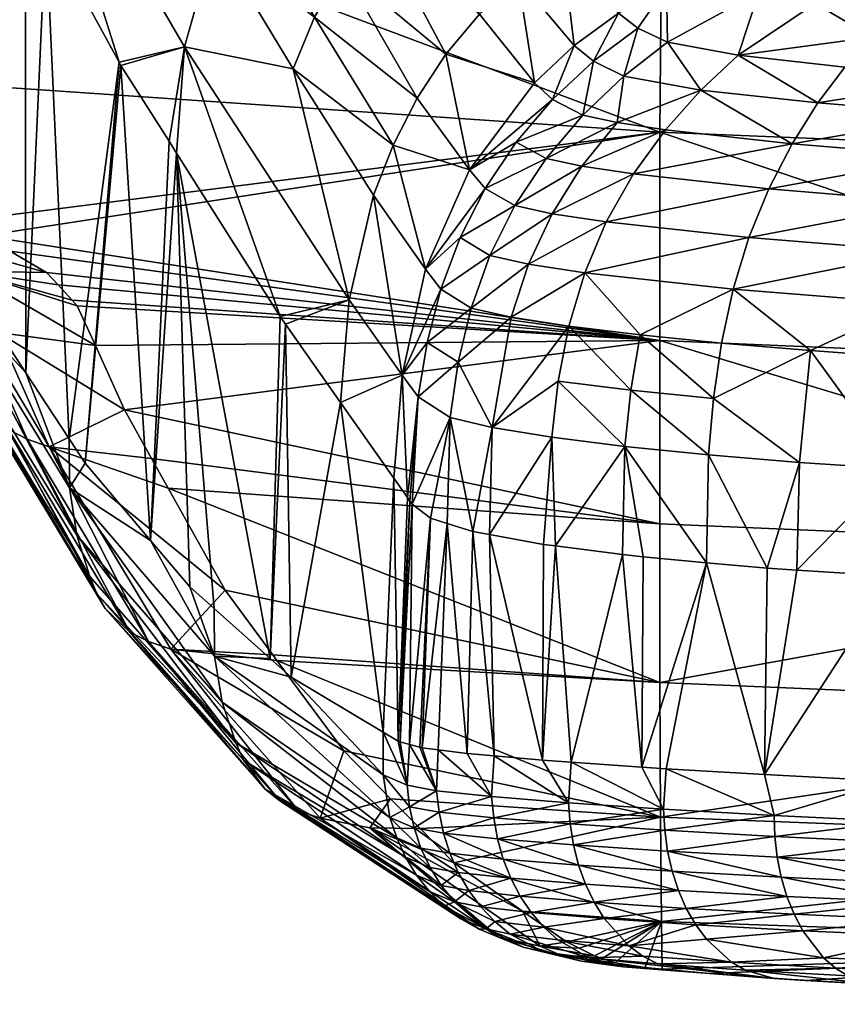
# Model space of a CAD drawing. Extents: x -0.11 to 0.11, y -0.145 to 0.023.
# Tile 11 of 256: x -0.015 to -0.009, y -0.145 to -0.138. Entities that reach past the tile are written whole.
import ezdxf

# ---------------------------------------------------------------- set-up
doc = ezdxf.new("R2010")
doc.units = 0
doc.layers.add('mesh', color=7, linetype='CONTINUOUS')

msp = doc.modelspace()

# ---------------------------------------------------------------- meshes
at = {"layer": 'mesh'}
mesh = msp.add_polyface(dxfattribs=at)
corners = [(-0.005778, -0.1358299, 0.019874), (-0.0051018, -0.1358135, 0.0200558), (-0.0051098, -0.1374862, 0.0078958), (-0.0061472, -0.1358389, 0.0197748), (-0.0076129, -0.1358894, 0.0192098), (-0.0080637, -0.1359049, 0.019036), (-0.0093727, -0.1359635, 0.0183673), (-0.0102156, -0.1373253, 0.0078738), (-0.0098953, -0.135987, 0.0181003), (-0.0051181, -0.1406791, -0.0191767), (-0.0102279, -0.138961, -0.0056684), (-0.0051169, -0.1391702, -0.0056474), (-0.0059471, -0.1356921, 0.0204358), (-0.0078395, -0.1357553, 0.0197416), (-0.0060326, -0.135542, 0.0207129), (-0.0023881, -0.1319362, -0.0274334), (-0.008313, -0.1375604, -0.0801258), (-0.0078754, -0.137764, -0.0821569), (-0.0085418, -0.1371552, -0.0762133), (0, -0.1319398, -0.0275415), (-0.0072318, -0.1378472, -0.0830729), (-0.007081, -0.1378577, -0.0832016), (-0.0075516, -0.1378248, -0.0828), (-0.0076896, -0.1378078, -0.0826103), (-0.00747, -0.1379436, -0.0837561), (-0.0056744, -0.1389528, -0.086103), (-0.0068871, -0.1389029, -0.0858803), (-0.0069223, -0.1392118, -0.0861426), (-0.0056849, -0.1386717, -0.085816), (-0.0068491, -0.1386281, -0.0855858), (-0.0068091, -0.1383943, -0.0852617), (-0.0078277, -0.1383416, -0.0847823), (-0.0077097, -0.1381631, -0.0844506), (-0.0066808, -0.1379739, -0.0841681), (-0.0046776, -0.1379844, -0.0845001), (-0.0060272, -0.1378807, -0.0835983), (-0.0067245, -0.1380687, -0.0845463), (-0.0046322, -0.1380944, -0.0849048), (-0.0067674, -0.138207, -0.0849132), (-0.004546, -0.1384594, -0.0856436), (-0.0045881, -0.1382523, -0.085289), (-0.0047606, -0.1378769, -0.0837141), (-0.0056649, -0.1392652, -0.0863548), (-0.0069543, -0.1395475, -0.0863709), (-0.0045067, -0.1387099, -0.0859636), (-0.0069822, -0.1399045, -0.0865649), (-0.0076134, -0.1395099, -0.0861764), (-0.008162, -0.1391353, -0.0856525), (-0.0080559, -0.1388331, -0.0853883), (-0.0079434, -0.1385665, -0.0850966), (-0.0080896, -0.1378966, -0.0831929), (-0.0065703, -0.137876, -0.0834654)]
mesh.append_faces([[corners[k] for k in face] for face in [(0, 1, 2, 2), (2, 3, 0, 0), (2, 4, 3, 3), (5, 4, 2, 2), (2, 6, 5, 5), (7, 8, 2, 2), (9, 10, 11, 11), (11, 7, 2, 2), (10, 7, 11, 11), (0, 12, 1, 1), (12, 4, 13, 13), (12, 3, 4, 4), (0, 3, 12, 12), (14, 12, 13, 13), (15, 16, 17, 17), (15, 18, 16, 16), (19, 20, 21, 21), (15, 22, 20, 20), (17, 23, 22, 22), (21, 20, 24, 24), (25, 26, 27, 27), (28, 26, 25, 25), (28, 29, 26, 26), (30, 29, 28, 28), (30, 31, 29, 29), (32, 31, 30, 30), (33, 34, 35, 35), (36, 34, 33, 33), (36, 37, 34, 34), (38, 37, 36, 36), (39, 40, 38, 38), (34, 41, 35, 35), (42, 27, 43, 43), (42, 25, 27, 27), (44, 25, 42, 42), (44, 28, 25, 25), (39, 30, 28, 28), (38, 30, 39, 39), (38, 32, 30, 30), (36, 32, 38, 38), (36, 24, 32, 32), (33, 24, 36, 36), (33, 21, 24, 24), (43, 45, 42, 42), (43, 46, 45, 45), (27, 46, 43, 43), (27, 47, 46, 46), (26, 47, 27, 27), (26, 48, 47, 47), (29, 48, 26, 26), (29, 49, 48, 48), (31, 49, 29, 29), (24, 50, 32, 32), (24, 22, 50, 50), (20, 22, 24, 24), (33, 35, 51, 51), (51, 21, 33, 33)]])
mesh = msp.add_polyface(dxfattribs=at)
corners = [(-0.015265, -0.1349061, 0.0159063), (-0.0155375, -0.1346013, 0.0156553), (-0.0152805, -0.134581, 0.0159114), (-0.0157901, -0.1346212, 0.0154037), (-0.0143635, -0.1345087, 0.0168249), (-0.0137069, -0.1347903, 0.0173519), (-0.015081, -0.1355404, 0.015755), (-0.0148985, -0.1357973, 0.0155969), (-0.0162808, -0.1359173, 0.0140455), (-0.0135371, -0.1354255, 0.0171864), (-0.0135988, -0.1352785, 0.0172502), (-0.0151489, -0.1353938, 0.0158128), (-0.0136464, -0.1351221, 0.0172977), (-0.0152008, -0.1352376, 0.015856), (-0.0146817, -0.1359988, 0.0154087), (-0.0158063, -0.1362594, 0.0137171), (-0.0160459, -0.1361185, 0.0138812), (-0.014462, -0.1361403, 0.0152205), (-0.0159803, -0.1338909, -0.0177691), (-0.0156761, -0.1336884, -0.0191779), (-0.0155531, -0.1326876, -0.0183291), (-0.0158157, -0.1342446, -0.0189708), (-0.0156272, -0.1340985, -0.0203519), (-0.0152837, -0.1333034, -0.0207708), (-0.0154705, -0.1331991, -0.0194324), (-0.015476, -0.1336735, -0.0205489), (-0.0152075, -0.1327823, -0.0197276), (-0.0150574, -0.1329799, -0.0210123), (-0.0147084, -0.1339924, -0.0300729), (-0.0152313, -0.1335019, -0.021934), (-0.0149074, -0.1343468, -0.0300694), (-0.015243, -0.1355123, -0.0300564), (-0.015243, -0.136409, -0.0312876), (-0.0148061, -0.1372113, -0.0390451), (-0.015303, -0.1362817, -0.0300468), (-0.0154991, -0.1358656, -0.0259888), (-0.0147612, -0.1364431, -0.0390629), (-0.0150616, -0.1347222, -0.0300655), (-0.0155099, -0.1341305, -0.0216213), (-0.0141747, -0.1349574, -0.0391007), (-0.0143843, -0.1353006, -0.0390908), (-0.0145529, -0.1356657, -0.0390812), (-0.0153132, -0.1370575, 0.0078371), (-0.0159159, -0.1364452, 0.0126107), (-0.0153334, -0.1363787, 0.0133963), (-0.0146656, -0.1363131, 0.0142138), (-0.0154224, -0.1338375, -0.0217406), (-0.0156407, -0.1345682, -0.021443), (-0.0150708, -0.1332199, -0.0220966), (-0.0157299, -0.1345818, -0.0201833), (-0.0156781, -0.1349097, -0.021351), (-0.0157322, -0.1390175, -0.0236254), (-0.0157292, -0.1353776, -0.021225), (-0.0148339, -0.1329441, -0.0223091), (-0.0145481, -0.132641, -0.0225602), (-0.0141843, -0.1333685, -0.0300779)]
mesh.append_faces([[corners[k] for k in face] for face in [(0, 1, 2, 2), (0, 3, 1, 1), (4, 0, 2, 2), (4, 5, 0, 0), (6, 7, 8, 8), (9, 7, 6, 6), (10, 6, 11, 11), (12, 11, 13, 13), (0, 12, 13, 13), (14, 15, 16, 16), (14, 17, 15, 15), (7, 14, 16, 16), (18, 19, 20, 20), (21, 22, 19, 19), (23, 24, 25, 25), (23, 26, 24, 24), (27, 26, 23, 23), (19, 24, 20, 20), (19, 25, 24, 24), (22, 25, 19, 19), (28, 29, 30, 30), (31, 32, 33, 33), (31, 34, 32, 32), (35, 34, 31, 31), (36, 31, 33, 33), (37, 31, 36, 36), (37, 38, 31, 31), (30, 39, 28, 28), (37, 40, 30, 30), (37, 41, 40, 40), (36, 41, 37, 37), (42, 43, 44, 44), (42, 44, 45, 45), (44, 17, 45, 45), (44, 15, 17, 17), (43, 15, 44, 44), (23, 46, 27, 27), (25, 46, 23, 23), (25, 38, 46, 46), (47, 38, 25, 25), (27, 29, 48, 48), (46, 29, 27, 27), (49, 47, 22, 22), (50, 47, 49, 49), (22, 47, 25, 25), (51, 35, 52, 52), (46, 37, 30, 30), (28, 53, 48, 48), (30, 29, 46, 46), (28, 48, 29, 29), (31, 38, 47, 47), (47, 35, 31, 31), (50, 35, 47, 47), (50, 52, 35, 35), (46, 38, 37, 37), (28, 54, 53, 53), (28, 55, 54, 54)]])
mesh = msp.add_polyface(dxfattribs=at)
corners = [(-0.0102299, -0.140462, -0.0191972), (-0.0151035, -0.1397086, -0.015405), (-0.0102279, -0.138961, -0.0056684), (-0.0153132, -0.1370575, 0.0078371), (-0.0102156, -0.1373253, 0.0078738), (-0.0119932, -0.1371549, -0.0664717), (-0.0115298, -0.1381095, -0.075252), (-0.0112506, -0.1378537, -0.0753679), (-0.0111333, -0.1386042, -0.0799865), (-0.010846, -0.1383345, -0.0800151), (-0.011002, -0.1387247, -0.0812438), (-0.0107073, -0.1384489, -0.0812163), (-0.0107838, -0.1388377, -0.0825435), (-0.0104888, -0.1385567, -0.0824414), (-0.010537, -0.1388911, -0.0831873), (-0.0099332, -0.1386564, -0.08361), (-0.0101889, -0.1389435, -0.0837913), (-0.0105737, -0.1374549, -0.0756145), (-0.0098153, -0.1377612, -0.0800831), (-0.0101838, -0.1373182, -0.0757417), (-0.0101821, -0.137909, -0.0800638), (-0.0109317, -0.1376343, -0.075489), (-0.0105276, -0.1381012, -0.0800411), (-0.0103868, -0.1382096, -0.0811813), (-0.0101743, -0.1383123, -0.082327), (-0.0111059, -0.1354174, -0.0573703), (-0.0118242, -0.1357617, -0.0574342), (-0.0114878, -0.1393656, -0.0812783), (-0.0112641, -0.1390319, -0.0812642), (-0.0116022, -0.1392328, -0.0799225), (-0.011049, -0.13915, -0.0826319), (-0.0112752, -0.1394892, -0.082706), (-0.0107906, -0.1392062, -0.0833134), (-0.0119781, -0.1387142, -0.0750362), (-0.0117714, -0.1383977, -0.0751416), (-0.0106163, -0.1396069, -0.0840851), (-0.0110062, -0.1395482, -0.0834193), (-0.011176, -0.1399128, -0.0835038), (-0.0104198, -0.1392617, -0.0839509), (-0.009443, -0.139369, -0.0850499), (-0.0122746, -0.1374522, -0.0664647), (-0.0116686, -0.1397209, -0.0812868), (-0.0119181, -0.1399483, -0.079852), (-0.0121525, -0.1390545, -0.0749353), (-0.011455, -0.1398506, -0.0827657), (-0.0121649, -0.1359898, -0.0574547)]
mesh.append_faces([[corners[k] for k in face] for face in [(0, 1, 2, 2), (2, 3, 4, 4), (5, 6, 7, 7), (8, 7, 6, 6), (8, 9, 7, 7), (10, 9, 8, 8), (10, 11, 9, 9), (12, 11, 10, 10), (12, 13, 11, 11), (14, 13, 12, 12), (14, 15, 13, 13), (16, 15, 14, 14), (17, 18, 19, 19), (17, 20, 18, 18), (21, 20, 17, 17), (21, 22, 20, 20), (20, 23, 24, 24), (22, 23, 20, 20), (25, 17, 19, 19), (26, 21, 17, 17), (27, 28, 29, 29), (27, 30, 28, 28), (31, 30, 27, 27), (31, 32, 30, 30), (33, 29, 34, 34), (35, 36, 37, 37), (35, 38, 36, 36), (39, 38, 35, 35), (14, 32, 16, 16), (14, 30, 32, 32), (12, 30, 14, 14), (12, 28, 30, 30), (10, 28, 12, 12), (10, 29, 28, 28), (8, 29, 10, 10), (8, 34, 29, 29), (6, 34, 8, 8), (6, 40, 34, 34), (5, 40, 6, 6), (27, 41, 31, 31), (27, 42, 41, 41), (29, 42, 27, 27), (29, 43, 42, 42), (33, 43, 29, 29), (44, 31, 41, 41), (36, 31, 44, 44), (36, 32, 31, 31), (38, 32, 36, 36), (38, 16, 32, 32), (7, 45, 5, 5), (9, 21, 7, 7), (9, 22, 21, 21), (11, 22, 9, 9), (11, 23, 22, 22), (13, 23, 11, 11), (13, 24, 23, 23), (15, 24, 13, 13)]])
mesh = msp.add_polyface(dxfattribs=at)
corners = [(-0.0102299, -0.140462, -0.0191972), (-0.0146523, -0.1399721, -0.0174871), (-0.0149142, -0.1398191, -0.0162784), (-0.0145685, -0.1400622, -0.0182711), (-0.0144666, -0.1401718, -0.0192246), (-0.0153296, -0.1396104, -0.0146909), (-0.0102279, -0.138961, -0.0056684), (-0.0151035, -0.1397086, -0.015405), (-0.0153271, -0.1386128, -0.0057034), (-0.0153132, -0.1370575, 0.0078371), (-0.0146656, -0.1363131, 0.0142138), (-0.0102156, -0.1373253, 0.0078738), (-0.0152234, -0.1399637, -0.0183815), (-0.0155559, -0.1397195, -0.0163809), (-0.0144297, -0.1402115, -0.0195703), (-0.0142989, -0.1404998, -0.0223271), (-0.0148007, -0.140695, -0.0413687), (-0.0151452, -0.1401711, -0.0353374), (-0.0153803, -0.1400652, -0.0307087), (-0.0153761, -0.1399062, -0.0184078), (-0.0150009, -0.1404059, -0.0224422), (-0.0151565, -0.1403491, -0.0224695), (-0.0155096, -0.1398338, -0.0184319), (-0.0139007, -0.1419049, -0.0562249), (-0.0137681, -0.1390256, -0.0565274), (-0.0141148, -0.1384789, -0.0512985), (-0.015243, -0.136409, -0.0312876), (-0.0153782, -0.1397169, -0.030708), (-0.0148061, -0.1372113, -0.0390451), (-0.0146563, -0.1374865, -0.0417053), (-0.0144873, -0.1411716, -0.0468564), (-0.0136574, -0.1383458, -0.0574), (-0.0129671, -0.1402887, -0.0686076), (-0.0124696, -0.1401701, -0.0746605), (-0.0137138, -0.1391112, -0.0573458), (-0.0129282, -0.1403441, -0.069134), (-0.0130427, -0.1368604, -0.0574687), (-0.0122746, -0.1374522, -0.0664647), (-0.0127815, -0.1365419, -0.0574714), (-0.0125179, -0.1377791, -0.0664527), (-0.0117714, -0.1383977, -0.0751416), (-0.0119781, -0.1387142, -0.0750362), (-0.0119932, -0.1371549, -0.0664717), (-0.0147612, -0.1364431, -0.0390629), (-0.0121525, -0.1390545, -0.0749353), (-0.0122928, -0.1394139, -0.0748391), (-0.0119181, -0.1399483, -0.079852), (-0.0128742, -0.1385034, -0.066416), (-0.0127181, -0.1381312, -0.0664363), (-0.013439, -0.1375686, -0.0574445), (-0.0132628, -0.1372038, -0.0574595), (-0.0145529, -0.1356657, -0.0390812), (-0.0120864, -0.1407128, -0.0797782), (-0.0141289, -0.138455, -0.0510696), (-0.0143722, -0.1413467, -0.0488721)]
mesh.append_faces([[corners[k] for k in face] for face in [(0, 1, 2, 2), (0, 3, 1, 1), (0, 4, 3, 3), (5, 6, 7, 7), (5, 8, 6, 6), (9, 10, 11, 11), (2, 7, 0, 0), (8, 9, 6, 6), (12, 3, 4, 4), (12, 1, 3, 3), (13, 1, 12, 12), (13, 2, 1, 1), (7, 2, 13, 13), (12, 14, 15, 15), (4, 14, 12, 12), (16, 17, 18, 18), (19, 20, 21, 21), (19, 12, 20, 20), (22, 19, 21, 21), (23, 24, 25, 25), (17, 26, 27, 27), (17, 28, 26, 26), (16, 28, 17, 17), (16, 29, 28, 28), (30, 29, 16, 16), (31, 25, 24, 24), (31, 32, 33, 33), (31, 34, 32, 32), (24, 34, 31, 31), (32, 35, 33, 33), (36, 37, 38, 38), (39, 37, 36, 36), (39, 40, 37, 37), (41, 40, 39, 39), (42, 38, 37, 37), (43, 28, 29, 29), (44, 45, 46, 46), (44, 47, 45, 45), (48, 47, 44, 44), (48, 49, 47, 47), (50, 49, 48, 48), (50, 51, 49, 49), (41, 48, 44, 44), (39, 48, 41, 41), (39, 50, 48, 48), (36, 50, 39, 39), (31, 49, 43, 43), (31, 47, 49, 49), (33, 47, 31, 31), (33, 45, 47, 47), (52, 45, 33, 33), (52, 46, 45, 45), (30, 53, 29, 29), (25, 53, 54, 54), (53, 43, 29, 29), (53, 31, 43, 43), (53, 25, 31, 31)]])
mesh = msp.add_polyface(dxfattribs=at)
corners = [(-0.0078754, -0.137764, -0.0821569), (-0.0080111, -0.1377604, -0.0820943), (-0.0079403, -0.1377768, -0.0822657), (-0.0081623, -0.1377252, -0.0817284), (-0.0081991, -0.1377034, -0.0815137), (-0.0082488, -0.137674, -0.0812237), (-0.008313, -0.1375604, -0.0801258), (-0.0076896, -0.1378078, -0.0826103), (-0.0096634, -0.1384059, -0.0834118), (-0.0088953, -0.138491, -0.0843475), (-0.0086963, -0.1382744, -0.0840727), (-0.0095161, -0.137951, -0.0820685), (-0.0098153, -0.1377612, -0.0800831), (-0.0101821, -0.137909, -0.0800638), (-0.0088387, -0.1377667, -0.0817857), (-0.0090414, -0.1375975, -0.0801104), (-0.0093431, -0.137173, -0.0759919), (-0.0080896, -0.1378966, -0.0831929), (-0.0085482, -0.1378373, -0.0825298), (-0.0075516, -0.1378248, -0.0828), (-0.0080559, -0.1388331, -0.0853883), (-0.0090904, -0.1387493, -0.0846057), (-0.0092754, -0.1390439, -0.0848417), (-0.0079434, -0.1385665, -0.0850966), (-0.0091091, -0.1380328, -0.0829822), (-0.008495, -0.1381036, -0.0837859), (-0.0101743, -0.1383123, -0.082327), (-0.0085418, -0.1371552, -0.0762133), (-0.0101838, -0.1373182, -0.0757417), (-0.0083413, -0.1398217, -0.0860816), (-0.0082584, -0.1394665, -0.0858846), (-0.0095862, -0.13972, -0.0852259), (-0.0076672, -0.1398664, -0.0863749), (-0.0076134, -0.1395099, -0.0861764), (-0.009443, -0.139369, -0.0850499), (-0.0106163, -0.1396069, -0.0840851), (-0.008162, -0.1391353, -0.0856525), (-0.0104198, -0.1392617, -0.0839509), (-0.0101889, -0.1389435, -0.0837913), (-0.0099332, -0.1386564, -0.08361), (-0.0078277, -0.1383416, -0.0847823), (-0.0077097, -0.1381631, -0.0844506)]
mesh.append_faces([[corners[k] for k in face] for face in [(0, 1, 2, 2), (0, 3, 1, 1), (4, 3, 0, 0), (0, 5, 4, 4), (0, 6, 5, 5), (2, 7, 0, 0), (8, 9, 10, 10), (11, 12, 13, 13), (6, 14, 5, 5), (6, 15, 14, 14), (16, 15, 6, 6), (17, 2, 18, 18), (17, 7, 2, 2), (19, 7, 17, 17), (14, 4, 5, 5), (14, 3, 4, 4), (18, 3, 14, 14), (18, 1, 3, 3), (2, 1, 18, 18), (20, 21, 22, 22), (23, 21, 20, 20), (24, 10, 25, 25), (24, 8, 10, 10), (11, 8, 24, 24), (11, 26, 8, 8), (13, 26, 11, 11), (6, 27, 16, 16), (18, 25, 17, 17), (18, 24, 25, 25), (14, 24, 18, 18), (14, 11, 24, 24), (15, 11, 14, 14), (15, 12, 11, 11), (16, 12, 15, 15), (16, 28, 12, 12), (29, 30, 31, 31), (32, 30, 29, 29), (32, 33, 30, 30), (31, 34, 35, 35), (30, 34, 31, 31), (30, 36, 34, 34), (33, 36, 30, 30), (34, 22, 37, 37), (36, 22, 34, 34), (36, 20, 22, 22), (22, 38, 37, 37), (22, 39, 38, 38), (21, 39, 22, 22), (39, 8, 26, 26), (21, 8, 39, 39), (21, 9, 8, 8), (23, 9, 21, 21), (23, 10, 9, 9), (40, 10, 23, 23), (40, 25, 10, 10), (41, 25, 40, 40), (41, 17, 25, 25)]])
mesh = msp.add_polyface(dxfattribs=at)
corners = [(-0.01023, -0.1417858, -0.0327407), (-0.0137739, -0.1415265, -0.0327646), (-0.0138935, -0.1413126, -0.0304835), (-0.0102292, -0.1429288, -0.0463088), (-0.0133624, -0.1422633, -0.0406193), (-0.0102299, -0.140462, -0.0191972), (-0.0142989, -0.1404998, -0.0223271), (-0.0144297, -0.1402115, -0.0195703), (-0.0140892, -0.1409622, -0.0267482), (-0.0144666, -0.1401718, -0.0192246), (-0.0150009, -0.1404059, -0.0224422), (-0.0146334, -0.1412299, -0.030585), (-0.0152234, -0.1399637, -0.0183815), (-0.0139007, -0.1419049, -0.0562249), (-0.0144858, -0.1415247, -0.0468896), (-0.0134396, -0.1427384, -0.0631835), (-0.0143722, -0.1413467, -0.0488721), (-0.0148007, -0.140695, -0.0413687), (-0.0153803, -0.1400652, -0.0307087), (-0.0144873, -0.1411716, -0.0468564), (-0.0152333, -0.1406933, -0.0306885), (-0.0142882, -0.1422884, -0.0469308), (-0.014339, -0.1421646, -0.0469288), (-0.0144324, -0.1418674, -0.0469156), (-0.0153288, -0.1403991, -0.0307034), (-0.0137563, -0.142689, -0.0468945), (-0.0139173, -0.142634, -0.0469074), (-0.0147918, -0.1411741, -0.0306085), (-0.0151565, -0.1403491, -0.0224695), (-0.0149259, -0.1411051, -0.0306299), (-0.0140511, -0.1425666, -0.0469179), (-0.0152912, -0.1402778, -0.0224949), (-0.0137138, -0.1391112, -0.0573458), (-0.0136177, -0.14224, -0.060638), (-0.0120493, -0.1415955, -0.0810351), (-0.012115, -0.1433507, -0.0811498), (-0.0120312, -0.14162, -0.0812724), (-0.0121474, -0.1414559, -0.0797074), (-0.0125317, -0.1409086, -0.0745029), (-0.012223, -0.1432863, -0.0797333), (-0.0129282, -0.1403441, -0.069134), (-0.0128865, -0.1428906, -0.0710309), (-0.0130379, -0.1427559, -0.0688798), (-0.0129671, -0.1402887, -0.0686076), (-0.0134419, -0.1423963, -0.0631359), (-0.0141148, -0.1384789, -0.0512985), (-0.0137681, -0.1390256, -0.0565274), (-0.0120864, -0.1407128, -0.0797782), (-0.0124696, -0.1401701, -0.0746605), (-0.0119711, -0.1408679, -0.0812856), (-0.0151131, -0.1409281, -0.0306644), (-0.0156234, -0.1398537, -0.022573), (-0.0154898, -0.1400937, -0.0225387), (-0.0142293, -0.1423954, -0.0469297), (-0.0121023, -0.1433564, -0.0813096), (-0.0120148, -0.1416422, -0.0814881), (-0.0141289, -0.138455, -0.0510696)]
mesh.append_faces([[corners[k] for k in face] for face in [(0, 1, 2, 2), (3, 4, 1, 1), (5, 6, 7, 7), (5, 8, 6, 6), (7, 9, 5, 5), (2, 8, 0, 0), (10, 8, 11, 11), (10, 6, 8, 8), (12, 6, 10, 10), (11, 1, 4, 4), (11, 2, 1, 1), (8, 2, 11, 11), (13, 14, 15, 15), (16, 14, 13, 13), (14, 17, 18, 18), (14, 19, 17, 17), (16, 19, 14, 14), (20, 21, 22, 22), (18, 23, 14, 14), (18, 24, 23, 23), (24, 22, 23, 23), (24, 20, 22, 22), (25, 11, 4, 4), (25, 26, 11, 11), (27, 11, 26, 26), (28, 11, 27, 27), (28, 10, 11, 11), (29, 27, 30, 30), (31, 27, 29, 29), (31, 28, 27, 27), (32, 13, 33, 33), (34, 35, 36, 36), (37, 35, 34, 34), (38, 39, 37, 37), (40, 41, 38, 38), (40, 42, 41, 41), (43, 42, 40, 40), (32, 42, 43, 43), (32, 44, 42, 42), (33, 44, 32, 32), (13, 45, 16, 16), (32, 46, 13, 13), (47, 37, 34, 34), (47, 38, 37, 37), (48, 38, 47, 47), (48, 40, 38, 38), (49, 47, 34, 34), (20, 50, 21, 21), (51, 50, 20, 20), (51, 52, 50, 50), (50, 29, 53, 53), (52, 29, 50, 50), (52, 31, 29, 29), (29, 30, 53, 53), (50, 53, 21, 21), (36, 54, 55, 55), (16, 56, 19, 19)]])
mesh = msp.add_polyface(dxfattribs=at)
corners = [(-0.0102292, -0.1429288, -0.0463088), (-0.0051177, -0.1431441, -0.0462916), (-0.010224, -0.1438987, -0.0599), (-0.01023, -0.1417858, -0.0327407), (-0.0051181, -0.1420033, -0.0327207), (-0.0102299, -0.140462, -0.0191972), (-0.0102279, -0.138961, -0.0056684), (-0.0051181, -0.1406791, -0.0191767), (-0.006444, -0.1440039, -0.0874435), (-0.006429, -0.1437213, -0.0874193), (-0.0075022, -0.1439711, -0.0872508), (-0.0074979, -0.1441207, -0.0872476), (-0.008484, -0.1442304, -0.0868389), (-0.0074845, -0.1442684, -0.0872287), (-0.0084982, -0.1440817, -0.0868575), (-0.0093823, -0.1441881, -0.0862615), (-0.0093987, -0.1440386, -0.086281), (-0.0085021, -0.143931, -0.086862), (-0.0094041, -0.1438869, -0.0862877), (-0.0064392, -0.1441527, -0.0874404), (-0.007461, -0.1444118, -0.0871919), (-0.0084585, -0.1443746, -0.0868046), (-0.0101734, -0.1441439, -0.0855469), (-0.0093539, -0.1443332, -0.0862279), (-0.0077462, -0.1406282, -0.0866673), (-0.0084598, -0.140585, -0.0863685), (-0.0085223, -0.141388, -0.0865382), (-0.0078046, -0.1421958, -0.0869302), (-0.0075728, -0.1422058, -0.0870212), (-0.0070584, -0.1422172, -0.0871161), (-0.0070245, -0.1406632, -0.0868543), (-0.0074695, -0.1422081, -0.0870403), (-0.0092224, -0.1413412, -0.0861239), (-0.0091431, -0.1405356, -0.0859665), (-0.0098423, -0.1408807, -0.0855579), (-0.0084084, -0.1401962, -0.0862419), (-0.0096994, -0.1400924, -0.0853671), (-0.0083413, -0.1398217, -0.0860816), (-0.0077114, -0.1402407, -0.0865376), (-0.0076672, -0.1398664, -0.0863749), (-0.0070056, -0.1402778, -0.0867252), (-0.0069822, -0.1399045, -0.0865649), (-0.0095862, -0.13972, -0.0852259), (-0.0076134, -0.1395099, -0.0861764), (-0.0092416, -0.1421185, -0.0861972), (-0.0075058, -0.1436855, -0.0872169), (-0.00857, -0.1436399, -0.0867943), (-0.0094738, -0.1435932, -0.0862135), (-0.0094547, -0.1421048, -0.0860638), (-0.0085461, -0.1421632, -0.0866328)]
mesh.append_faces([[corners[k] for k in face] for face in [(0, 1, 2, 2), (3, 4, 0, 0), (5, 6, 7, 7), (3, 5, 4, 4), (8, 9, 10, 10), (11, 12, 13, 13), (14, 12, 11, 11), (14, 15, 12, 12), (16, 15, 14, 14), (16, 17, 18, 18), (14, 17, 16, 16), (14, 10, 17, 17), (11, 10, 14, 14), (11, 8, 10, 10), (19, 8, 11, 11), (12, 20, 13, 13), (15, 21, 12, 12), (22, 23, 15, 15), (24, 25, 26, 26), (24, 27, 28, 28), (24, 29, 30, 30), (24, 31, 29, 29), (28, 31, 24, 24), (32, 33, 34, 34), (35, 36, 33, 33), (35, 37, 36, 36), (38, 37, 35, 35), (38, 39, 37, 37), (40, 39, 38, 38), (40, 41, 39, 39), (37, 42, 36, 36), (41, 43, 39, 39), (38, 30, 40, 40), (38, 24, 30, 30), (35, 24, 38, 38), (35, 25, 24, 24), (33, 25, 35, 35), (33, 26, 25, 25), (32, 26, 33, 33), (32, 44, 26, 26), (10, 9, 45, 45), (18, 46, 47, 47), (17, 46, 18, 18), (10, 46, 17, 17), (10, 45, 46, 46), (47, 44, 48, 48), (47, 49, 44, 44), (46, 49, 47, 47), (31, 45, 29, 29), (28, 45, 31, 31), (27, 45, 28, 28), (27, 46, 45, 45), (49, 46, 27, 27), (44, 49, 26, 26), (24, 49, 27, 27), (26, 49, 24, 24), (48, 44, 32, 32)]])
mesh = msp.add_polyface(dxfattribs=at)
corners = [(-0.0051105, -0.1448285, -0.073503), (-0.0050417, -0.1452321, -0.0862519), (-0.0057964, -0.1452123, -0.0861607), (-0.0038672, -0.1452493, -0.086328), (-0.0102168, -0.1446513, -0.0735101), (-0.0051147, -0.1440981, -0.0598882), (-0.010224, -0.1438987, -0.0599), (-0.0051177, -0.1431441, -0.0462916), (-0.0102292, -0.1429288, -0.0463088), (-0.0051181, -0.1420033, -0.0327207), (-0.0102299, -0.140462, -0.0191972), (-0.0051181, -0.1406791, -0.0191767), (-0.005925, -0.1452061, -0.0864131), (-0.0069065, -0.145178, -0.0862768), (-0.006444, -0.1440039, -0.0874435), (-0.0042981, -0.1437665, -0.0876173), (-0.006429, -0.1437213, -0.0874193), (-0.004304, -0.144052, -0.0876615), (-0.0063382, -0.1447072, -0.0872447), (-0.0062931, -0.1448244, -0.0871497), (-0.0042032, -0.1448695, -0.0873647), (-0.0073836, -0.1446771, -0.0870631), (-0.006376, -0.1445793, -0.087323), (-0.0042334, -0.1447525, -0.0874599), (-0.0042587, -0.144625, -0.0875384), (-0.0074272, -0.1445488, -0.0871366), (-0.0073313, -0.1447946, -0.0869741), (-0.0064392, -0.1441527, -0.0874404), (-0.0064266, -0.1442998, -0.0874206), (-0.0042925, -0.1443464, -0.0876375), (-0.0074845, -0.1442684, -0.0872287), (-0.0074979, -0.1441207, -0.0872476), (-0.0042785, -0.1444888, -0.0875978), (-0.0064056, -0.1444427, -0.0873818), (-0.007461, -0.1444118, -0.0871919), (-0.0061239, -0.1450921, -0.0868017), (-0.0060596, -0.1451477, -0.0866745), (-0.0040459, -0.1451918, -0.0868801), (-0.0071352, -0.1450628, -0.0866462), (-0.0070611, -0.1451187, -0.0865255), (-0.0041305, -0.1450634, -0.0871375), (-0.0041687, -0.1449738, -0.0872562), (-0.0061849, -0.1450187, -0.0869247), (-0.0040893, -0.1451365, -0.0870115), (-0.0072057, -0.1449892, -0.0867626), (-0.0039547, -0.1452491, -0.086608), (-0.0072715, -0.1448992, -0.0868728), (-0.0070584, -0.1422172, -0.0871161), (-0.0064392, -0.1422309, -0.0872303), (-0.0043371, -0.1422485, -0.0874171), (-0.0070245, -0.1406632, -0.0868543), (-0.0043522, -0.1407349, -0.0871593), (-0.0043854, -0.1399965, -0.086884), (-0.0069822, -0.1399045, -0.0865649), (-0.0070056, -0.1402778, -0.0867252), (-0.0056649, -0.1392652, -0.0863548), (-0.006756, -0.1451865, -0.0860327), (-0.0076772, -0.1451537, -0.0857404), (-0.0075058, -0.1436855, -0.0872169)]
mesh.append_faces([[corners[k] for k in face] for face in [(0, 1, 2, 2), (0, 3, 1, 1), (4, 5, 0, 0), (6, 7, 5, 5), (8, 9, 7, 7), (9, 10, 11, 11), (12, 2, 1, 1), (13, 2, 12, 12), (14, 15, 16, 16), (17, 15, 14, 14), (18, 19, 20, 20), (21, 19, 18, 18), (22, 23, 24, 24), (22, 18, 23, 23), (25, 18, 22, 22), (25, 21, 18, 18), (21, 26, 19, 19), (27, 28, 29, 29), (27, 30, 28, 28), (31, 30, 27, 27), (27, 17, 14, 14), (29, 17, 27, 27), (28, 32, 29, 29), (28, 33, 32, 32), (30, 33, 28, 28), (30, 34, 33, 33), (35, 36, 37, 37), (38, 36, 35, 35), (38, 39, 36, 36), (40, 41, 42, 42), (42, 35, 43, 43), (44, 35, 42, 42), (44, 38, 35, 35), (36, 12, 45, 45), (39, 12, 36, 36), (39, 13, 12, 12), (42, 19, 46, 46), (42, 20, 19, 19), (41, 20, 42, 42), (33, 24, 32, 32), (33, 22, 24, 24), (34, 22, 33, 33), (34, 25, 22, 22), (47, 16, 48, 48), (48, 15, 49, 49), (48, 16, 15, 15), (50, 48, 51, 51), (50, 47, 48, 48), (48, 49, 51, 51), (52, 53, 54, 54), (54, 51, 52, 52), (54, 50, 51, 51), (55, 53, 52, 52), (0, 56, 57, 57), (2, 56, 0, 0), (13, 56, 2, 2), (47, 58, 16, 16)]])
mesh = msp.add_polyface(dxfattribs=at)
corners = [(-0.01023, -0.1417858, -0.0327407), (-0.0140892, -0.1409622, -0.0267482), (-0.0102299, -0.140462, -0.0191972), (-0.0113014, -0.1402947, -0.0835686), (-0.0108842, -0.1403594, -0.0842733), (-0.0107706, -0.1399745, -0.0841919), (-0.0110077, -0.1411604, -0.0843753), (-0.0110688, -0.1419325, -0.084384), (-0.0109804, -0.1419437, -0.0844929), (-0.0114582, -0.1418613, -0.0836846), (-0.0114381, -0.1410903, -0.0836508), (-0.0104988, -0.1420047, -0.0850856), (-0.0104803, -0.1412265, -0.0850325), (-0.0098928, -0.1420651, -0.085675), (-0.009879, -0.1412871, -0.0856173), (-0.0116828, -0.1406198, -0.0828472), (-0.0117408, -0.1410179, -0.082873), (-0.0119711, -0.1408679, -0.0812856), (-0.0120148, -0.1416422, -0.0814881), (-0.0120312, -0.14162, -0.0812724), (-0.0109613, -0.1407562, -0.084333), (-0.0104386, -0.1408206, -0.0849816), (-0.0098423, -0.1408807, -0.0855579), (-0.0092224, -0.1413412, -0.0861239), (-0.0103705, -0.1404219, -0.0849105), (-0.0097838, -0.140481, -0.0854763), (-0.0096994, -0.1400924, -0.0853671), (-0.0091431, -0.1405356, -0.0859665), (-0.0095862, -0.13972, -0.0852259), (-0.0119062, -0.1404766, -0.0812896), (-0.0115896, -0.1402292, -0.0828122), (-0.011176, -0.1399128, -0.0835038), (-0.0106163, -0.1396069, -0.0840851), (-0.0120493, -0.1415955, -0.0810351), (-0.0120864, -0.1407128, -0.0797782), (-0.0118072, -0.1400928, -0.0812903), (-0.011455, -0.1398506, -0.0827657), (-0.0110062, -0.1395482, -0.0834193), (-0.0119181, -0.1399483, -0.079852), (-0.0116686, -0.1397209, -0.0812868), (-0.0118816, -0.1417447, -0.0825179), (-0.0115767, -0.1418397, -0.0834718), (-0.0117624, -0.1417826, -0.082899), (-0.0103481, -0.1420238, -0.085271), (-0.0094547, -0.1421048, -0.0860638)]
mesh.append_faces([[corners[k] for k in face] for face in [(0, 1, 2, 2), (3, 4, 5, 5), (6, 7, 8, 8), (6, 9, 7, 7), (10, 9, 6, 6), (8, 11, 12, 12), (13, 14, 12, 12), (15, 10, 3, 3), (15, 16, 10, 10), (17, 16, 15, 15), (17, 18, 16, 16), (19, 18, 17, 17), (10, 4, 3, 3), (10, 20, 4, 4), (6, 20, 10, 10), (14, 21, 12, 12), (14, 22, 21, 21), (23, 22, 14, 14), (24, 25, 26, 26), (22, 24, 21, 21), (22, 25, 24, 24), (27, 25, 22, 22), (27, 26, 25, 25), (12, 6, 8, 8), (12, 20, 6, 6), (21, 20, 12, 12), (21, 4, 20, 20), (24, 4, 21, 21), (24, 5, 4, 4), (26, 5, 24, 24), (26, 28, 5, 5), (15, 29, 17, 17), (15, 30, 29, 29), (3, 30, 15, 15), (3, 31, 30, 30), (5, 31, 3, 3), (5, 32, 31, 31), (28, 32, 5, 5), (17, 33, 19, 19), (29, 34, 17, 17), (29, 35, 34, 34), (30, 35, 29, 29), (30, 36, 35, 35), (31, 36, 30, 30), (31, 37, 36, 36), (35, 38, 34, 34), (35, 39, 38, 38), (36, 39, 35, 35), (16, 18, 40, 40), (16, 41, 10, 10), (16, 42, 41, 41), (40, 42, 16, 16), (10, 41, 9, 9), (12, 11, 43, 43), (13, 12, 43, 43), (44, 14, 13, 13), (44, 23, 14, 14)]])
mesh = msp.add_polyface(dxfattribs=at)
corners = [(-0.010224, -0.1438987, -0.0599), (-0.0125088, -0.1434226, -0.0548467), (-0.0129897, -0.1427696, -0.0468324), (-0.0137563, -0.142689, -0.0468945), (-0.0126794, -0.1439073, -0.0631702), (-0.0128359, -0.1438514, -0.0631905), (-0.0134396, -0.1427384, -0.0631835), (-0.0133858, -0.1430696, -0.0632191), (-0.012175, -0.1439029, -0.079741), (-0.0132861, -0.1433639, -0.0632343), (-0.014339, -0.1421646, -0.0469288), (-0.0142882, -0.1422884, -0.0469308), (-0.0133624, -0.1422633, -0.0406193), (-0.0130201, -0.1427282, -0.0463248), (-0.0121703, -0.1437666, -0.0599081), (-0.0123205, -0.1439764, -0.0631233), (-0.0119583, -0.143982, -0.0630774), (-0.0120503, -0.1436702, -0.081849), (-0.012115, -0.1433507, -0.0811498), (-0.012223, -0.1432863, -0.0797333), (-0.0134419, -0.1423963, -0.0631359), (-0.0136177, -0.14224, -0.060638), (-0.0130379, -0.1427559, -0.0688798), (-0.0139007, -0.1419049, -0.0562249), (-0.0144858, -0.1415247, -0.0468896), (-0.0144324, -0.1418674, -0.0469156), (-0.0120333, -0.1438245, -0.0818438), (-0.0120009, -0.1439761, -0.0818284), (-0.0122239, -0.1435954, -0.0797506), (-0.0128865, -0.1428906, -0.0710309), (-0.0119518, -0.1441227, -0.081802), (-0.0121264, -0.1440499, -0.0797214), (-0.0113921, -0.1447643, -0.0793436), (-0.0115329, -0.1447067, -0.0794172), (-0.0139173, -0.142634, -0.0469074), (-0.0129695, -0.1437815, -0.0632078), (-0.0116642, -0.1446323, -0.0794861), (-0.0117836, -0.1445419, -0.0795489), (-0.0140511, -0.1425666, -0.0469179), (-0.0147918, -0.1411741, -0.0306085), (-0.0132278, -0.1434902, -0.0632346), (-0.011983, -0.144319, -0.0796526), (-0.012062, -0.1441893, -0.0796917), (-0.0121474, -0.1414559, -0.0797074), (-0.0125317, -0.1409086, -0.0745029), (-0.0121023, -0.1433564, -0.0813096), (-0.0120343, -0.1433753, -0.0818368), (-0.0130762, -0.1436983, -0.0632211), (-0.0118901, -0.144437, -0.0796048), (-0.0142293, -0.1423954, -0.0469297), (-0.0120312, -0.14162, -0.0812724), (-0.0120148, -0.1416422, -0.0814881)]
mesh.append_faces([[corners[k] for k in face] for face in [(0, 1, 2, 2), (3, 4, 5, 5), (6, 7, 8, 8), (9, 10, 11, 11), (3, 12, 13, 13), (4, 14, 15, 15), (4, 1, 14, 14), (3, 1, 4, 4), (3, 2, 1, 1), (13, 2, 3, 3), (14, 16, 15, 15), (17, 18, 19, 19), (6, 20, 21, 21), (6, 22, 20, 20), (23, 6, 21, 21), (24, 7, 6, 6), (24, 25, 7, 7), (26, 8, 27, 27), (28, 8, 26, 26), (28, 6, 8, 8), (29, 6, 28, 28), (29, 22, 6, 6), (28, 19, 29, 29), (28, 17, 19, 19), (26, 17, 28, 28), (8, 30, 27, 27), (8, 31, 30, 30), (7, 31, 8, 8), (7, 9, 31, 31), (25, 9, 7, 7), (25, 10, 9, 9), (32, 4, 15, 15), (33, 5, 4, 4), (5, 34, 3, 3), (5, 35, 34, 34), (36, 35, 5, 5), (36, 37, 35, 35), (38, 34, 35, 35), (39, 34, 38, 38), (40, 41, 42, 42), (9, 42, 31, 31), (9, 40, 42, 42), (11, 40, 9, 9), (43, 19, 18, 18), (44, 29, 19, 19), (17, 45, 18, 18), (17, 46, 45, 45), (47, 37, 48, 48), (47, 35, 37, 37), (38, 35, 47, 47), (40, 47, 41, 41), (49, 47, 40, 40), (47, 48, 41, 41), (49, 38, 47, 47), (11, 49, 40, 40), (50, 18, 45, 45), (46, 51, 45, 45)]])
mesh = msp.add_polyface(dxfattribs=at)
corners = [(-0.010224, -0.1438987, -0.0599), (-0.0119583, -0.143982, -0.0630774), (-0.0121703, -0.1437666, -0.0599081), (-0.0129897, -0.1427696, -0.0468324), (-0.0130201, -0.1427282, -0.0463248), (-0.0102292, -0.1429288, -0.0463088), (-0.0125088, -0.1434226, -0.0548467), (-0.0137739, -0.1415265, -0.0327646), (-0.01023, -0.1417858, -0.0327407), (-0.0133624, -0.1422633, -0.0406193), (-0.0118386, -0.1437089, -0.0828803), (-0.0118281, -0.143415, -0.0828697), (-0.0119419, -0.1434002, -0.0825126), (-0.0094041, -0.1438869, -0.0862877), (-0.0101843, -0.1435502, -0.085558), (-0.0102017, -0.1438412, -0.0855761), (-0.010869, -0.1435034, -0.0847463), (-0.0108878, -0.1437956, -0.0847628), (-0.0114227, -0.1434581, -0.0838448), (-0.0114423, -0.1437511, -0.0838595), (-0.0120343, -0.1433753, -0.0818368), (-0.0120503, -0.1436702, -0.081849), (-0.0119588, -0.1433957, -0.0823887), (-0.0108759, -0.1439487, -0.0847528), (-0.010852, -0.1440994, -0.0847318), (-0.0101933, -0.1439937, -0.0855674), (-0.0114272, -0.1439046, -0.0838498), (-0.0113993, -0.1440556, -0.0838295), (-0.0117901, -0.144014, -0.0828543), (-0.0118213, -0.1438628, -0.0828725), (-0.0120009, -0.1439761, -0.0818284), (-0.0120333, -0.1438245, -0.0818438), (-0.0093987, -0.1440386, -0.086281), (-0.0117624, -0.1417826, -0.082899), (-0.0104988, -0.1420047, -0.0850856), (-0.0109804, -0.1419437, -0.0844929), (-0.0116194, -0.1434405, -0.0834768), (-0.0110762, -0.1434887, -0.0844822), (-0.010358, -0.1435397, -0.0853978), (-0.0094738, -0.1435932, -0.0862135), (-0.0118816, -0.1417447, -0.0825179), (-0.0120148, -0.1416422, -0.0814881), (-0.0115767, -0.1418397, -0.0834718), (-0.0114582, -0.1418613, -0.0836846), (-0.0110688, -0.1419325, -0.084384), (-0.0103481, -0.1420238, -0.085271), (-0.0098928, -0.1420651, -0.085675), (-0.0094547, -0.1421048, -0.0860638)]
mesh.append_faces([[corners[k] for k in face] for face in [(0, 1, 2, 2), (3, 4, 5, 5), (0, 3, 5, 5), (2, 6, 0, 0), (5, 7, 8, 8), (4, 9, 5, 5), (10, 11, 12, 12), (13, 14, 15, 15), (15, 16, 17, 17), (17, 18, 19, 19), (19, 11, 10, 10), (10, 20, 21, 21), (10, 22, 20, 20), (12, 22, 10, 10), (23, 24, 25, 25), (26, 27, 23, 23), (26, 28, 27, 27), (29, 28, 26, 26), (29, 30, 28, 28), (31, 30, 29, 29), (31, 10, 21, 21), (29, 10, 31, 31), (29, 19, 10, 10), (26, 19, 29, 29), (26, 17, 19, 19), (23, 17, 26, 26), (23, 15, 17, 17), (25, 15, 23, 23), (25, 13, 15, 15), (32, 13, 25, 25), (11, 33, 12, 12), (16, 34, 35, 35), (19, 18, 36, 36), (17, 16, 37, 37), (15, 14, 38, 38), (13, 39, 14, 14), (15, 38, 16, 16), (17, 37, 18, 18), (19, 36, 11, 11), (20, 40, 41, 41), (22, 40, 20, 20), (12, 40, 22, 22), (12, 33, 40, 40), (36, 33, 11, 11), (36, 42, 33, 33), (18, 42, 36, 36), (18, 43, 42, 42), (37, 43, 18, 18), (37, 44, 43, 43), (37, 35, 44, 44), (16, 35, 37, 37), (38, 34, 16, 16), (38, 45, 34, 34), (38, 46, 45, 45), (14, 46, 38, 38), (14, 39, 46, 46), (39, 47, 46, 46)]])
mesh = msp.add_polyface(dxfattribs=at)
corners = [(-0.010224, -0.1438987, -0.0599), (-0.0117144, -0.1442298, -0.0667241), (-0.0119583, -0.143982, -0.0630774), (-0.0102168, -0.1446513, -0.0735101), (-0.0112183, -0.1445769, -0.0735134), (-0.0117092, -0.14451, -0.0816592), (-0.0118901, -0.144437, -0.0796048), (-0.0117836, -0.1445419, -0.0795489), (-0.0123205, -0.1439764, -0.0631233), (-0.0109023, -0.1447979, -0.0778371), (-0.0108099, -0.1448443, -0.0790409), (-0.0110924, -0.1448294, -0.0791875), (-0.0112351, -0.14447, -0.0837013), (-0.0115197, -0.144547, -0.0826719), (-0.0111559, -0.1445881, -0.083638), (-0.0116075, -0.1444289, -0.0827329), (-0.0113026, -0.1443406, -0.0837548), (-0.0107648, -0.1443841, -0.0846538), (-0.0116825, -0.1442994, -0.0827841), (-0.0108759, -0.1439487, -0.0847528), (-0.0113993, -0.1440556, -0.0838295), (-0.010852, -0.1440994, -0.0847318), (-0.0108148, -0.1442453, -0.0846987), (-0.0113576, -0.1442017, -0.0837978), (-0.0117901, -0.144014, -0.0828543), (-0.0117437, -0.1441603, -0.0828248), (-0.0120009, -0.1439761, -0.0818284), (-0.0119518, -0.1441227, -0.081802), (-0.0113921, -0.1447643, -0.0793436), (-0.0115329, -0.1447067, -0.0794172), (-0.0126794, -0.1439073, -0.0631702), (-0.0116642, -0.1446323, -0.0794861), (-0.0128359, -0.1438514, -0.0631905), (-0.0114811, -0.1447059, -0.0815196), (-0.0112154, -0.1448381, -0.0813548), (-0.0109284, -0.1449027, -0.0811757), (-0.0107941, -0.1449383, -0.0821611), (-0.0110624, -0.1448744, -0.0823504), (-0.0113095, -0.1447426, -0.0825244), (-0.0114199, -0.1446522, -0.0826021), (-0.0110658, -0.1446931, -0.0835656), (-0.0107397, -0.1449149, -0.0833039), (-0.0109655, -0.1447835, -0.083485), (-0.012062, -0.1441893, -0.0796917), (-0.0118048, -0.1443917, -0.0817166), (-0.0118862, -0.144262, -0.0817645), (-0.011983, -0.144319, -0.0796526), (-0.0106294, -0.1446316, -0.0845315), (-0.0121264, -0.1440499, -0.0797214)]
mesh.append_faces([[corners[k] for k in face] for face in [(0, 1, 2, 2), (3, 4, 1, 1), (5, 6, 7, 7), (8, 1, 4, 4), (8, 2, 1, 1), (9, 10, 11, 11), (12, 13, 14, 14), (15, 13, 12, 12), (16, 12, 17, 17), (16, 15, 12, 12), (18, 15, 16, 16), (19, 20, 21, 21), (20, 22, 21, 21), (20, 23, 22, 22), (24, 23, 20, 20), (24, 25, 23, 23), (26, 25, 24, 24), (26, 27, 25, 25), (11, 4, 9, 9), (11, 8, 4, 4), (28, 8, 11, 11), (29, 30, 28, 28), (31, 32, 29, 29), (29, 33, 31, 31), (29, 34, 33, 33), (28, 34, 29, 29), (28, 35, 34, 34), (11, 35, 28, 28), (36, 34, 35, 35), (37, 33, 34, 34), (38, 33, 37, 37), (38, 39, 33, 33), (40, 39, 38, 38), (33, 7, 31, 31), (33, 5, 7, 7), (39, 5, 33, 33), (41, 38, 37, 37), (42, 40, 38, 38), (43, 44, 45, 45), (43, 46, 44, 44), (46, 5, 44, 44), (46, 6, 5, 5), (44, 18, 45, 45), (44, 15, 18, 18), (5, 15, 44, 44), (5, 13, 15, 15), (39, 13, 5, 5), (39, 14, 13, 13), (40, 14, 39, 39), (40, 47, 14, 14), (23, 16, 17, 17), (25, 16, 23, 23), (25, 18, 16, 16), (27, 18, 25, 25), (27, 45, 18, 18), (48, 45, 27, 27), (48, 43, 45, 45)]])
mesh = msp.add_polyface(dxfattribs=at)
corners = [(-0.0102168, -0.1446513, -0.0735101), (-0.0108099, -0.1448443, -0.0790409), (-0.0109023, -0.1447979, -0.0778371), (-0.0106993, -0.1448998, -0.08048), (-0.010644, -0.1449185, -0.0810045), (-0.0117144, -0.1442298, -0.0667241), (-0.010224, -0.1438987, -0.0599), (-0.0112183, -0.1445769, -0.0735134), (-0.0109284, -0.1449027, -0.0811757), (-0.0100384, -0.1445574, -0.0854087), (-0.0099705, -0.1446755, -0.0853391), (-0.0092613, -0.1446004, -0.0861188), (-0.0106294, -0.1446316, -0.0845315), (-0.0107027, -0.1445135, -0.0845978), (-0.0111559, -0.1445881, -0.083638), (-0.0112351, -0.14447, -0.0837013), (-0.0100955, -0.1444281, -0.0854671), (-0.0093134, -0.1444713, -0.0861801), (-0.0107648, -0.1443841, -0.0846538), (-0.0093987, -0.1440386, -0.086281), (-0.0101734, -0.1441439, -0.0855469), (-0.0093823, -0.1441881, -0.0862615), (-0.0101933, -0.1439937, -0.0855674), (-0.010852, -0.1440994, -0.0847318), (-0.0101407, -0.1442895, -0.0855134), (-0.0093539, -0.1443332, -0.0862279), (-0.0108148, -0.1442453, -0.0846987), (-0.0104931, -0.1449779, -0.0831064), (-0.0094057, -0.1450635, -0.0847614), (-0.0107397, -0.1449149, -0.0833039), (-0.0098699, -0.145028, -0.0836787), (-0.0110924, -0.1448294, -0.0791875), (-0.0110624, -0.1448744, -0.0823504), (-0.0112154, -0.1448381, -0.0813548), (-0.0107941, -0.1449383, -0.0821611), (-0.0103339, -0.1449834, -0.082729), (-0.0109655, -0.1447835, -0.083485), (-0.0113095, -0.1447426, -0.0825244), (-0.0102437, -0.1449582, -0.0841827), (-0.0096142, -0.1450019, -0.0849746), (-0.0103514, -0.1449013, -0.0842801), (-0.0098928, -0.1447807, -0.0852596), (-0.0091989, -0.1447184, -0.0860453), (-0.0113576, -0.1442017, -0.0837978), (-0.0105518, -0.1449496, -0.0818785), (-0.0102123, -0.1449951, -0.0829778), (-0.0097132, -0.1449452, -0.0850759), (-0.0104526, -0.1448271, -0.0843717), (-0.0110658, -0.1446931, -0.0835656), (-0.0090482, -0.1449138, -0.0858684)]
mesh.append_faces([[corners[k] for k in face] for face in [(0, 1, 2, 2), (0, 3, 1, 1), (0, 4, 3, 3), (0, 5, 6, 6), (2, 7, 0, 0), (8, 3, 4, 4), (9, 10, 11, 11), (9, 12, 10, 10), (13, 12, 9, 9), (13, 14, 12, 12), (15, 14, 13, 13), (16, 9, 17, 17), (16, 13, 9, 9), (18, 13, 16, 16), (18, 15, 13, 13), (19, 20, 21, 21), (22, 20, 19, 19), (22, 23, 20, 20), (20, 24, 25, 25), (23, 24, 20, 20), (23, 26, 24, 24), (27, 28, 29, 29), (27, 30, 28, 28), (31, 3, 8, 8), (1, 3, 31, 31), (32, 33, 34, 34), (27, 34, 35, 35), (27, 32, 34, 34), (29, 32, 27, 27), (36, 37, 29, 29), (38, 28, 39, 39), (38, 29, 28, 28), (40, 29, 38, 38), (40, 36, 29, 29), (41, 42, 10, 10), (24, 16, 17, 17), (26, 16, 24, 24), (26, 18, 16, 16), (43, 18, 26, 26), (0, 44, 4, 4), (0, 35, 44, 44), (0, 45, 35, 35), (8, 4, 44, 44), (34, 44, 35, 35), (27, 35, 45, 45), (45, 30, 27, 27), (46, 38, 39, 39), (40, 38, 46, 46), (47, 40, 46, 46), (34, 8, 44, 44), (47, 48, 36, 36), (46, 41, 47, 47), (46, 49, 41, 41), (47, 36, 40, 40), (47, 12, 48, 48), (47, 10, 12, 12), (41, 10, 47, 47)]])
mesh = msp.add_polyface(dxfattribs=at)
corners = [(-0.0051105, -0.1448285, -0.073503), (-0.00918, -0.1450772, -0.0845941), (-0.0098699, -0.145028, -0.0836787), (-0.0084968, -0.1451157, -0.0852246), (-0.0083629, -0.1451233, -0.0853481), (-0.010224, -0.1438987, -0.0599), (-0.0051147, -0.1440981, -0.0598882), (-0.0102168, -0.1446513, -0.0735101), (-0.0094057, -0.1450635, -0.0847614), (-0.0086831, -0.1451051, -0.0854413), (-0.0083738, -0.1446409, -0.0866885), (-0.0083161, -0.1447587, -0.0866091), (-0.0073313, -0.1447946, -0.0869741), (-0.0091989, -0.1447184, -0.0860453), (-0.0092613, -0.1446004, -0.0861188), (-0.0099705, -0.1446755, -0.0853391), (-0.0084217, -0.1445123, -0.0867543), (-0.0073836, -0.1446771, -0.0870631), (-0.0074272, -0.1445488, -0.0871366), (-0.0093134, -0.1444713, -0.0861801), (-0.0100384, -0.1445574, -0.0854087), (-0.008484, -0.1442304, -0.0868389), (-0.0084585, -0.1443746, -0.0868046), (-0.007461, -0.1444118, -0.0871919), (-0.0093823, -0.1441881, -0.0862615), (-0.0093539, -0.1443332, -0.0862279), (-0.0080993, -0.1450276, -0.0863123), (-0.0070611, -0.1451187, -0.0865255), (-0.0071352, -0.1450628, -0.0866462), (-0.0080171, -0.1450838, -0.0862007), (-0.0088725, -0.1450442, -0.0856627), (-0.0072057, -0.1449892, -0.0867626), (-0.0061849, -0.1450187, -0.0869247), (-0.0072715, -0.1448992, -0.0868728), (-0.0089627, -0.1449878, -0.0857683), (-0.0096142, -0.1450019, -0.0849746), (-0.0069065, -0.145178, -0.0862768), (-0.0078452, -0.1451439, -0.0859684), (-0.0062931, -0.1448244, -0.0871497), (-0.0101407, -0.1442895, -0.0855134), (-0.0102123, -0.1449951, -0.0829778), (-0.0076772, -0.1451537, -0.0857404), (-0.006756, -0.1451865, -0.0860327), (-0.0097132, -0.1449452, -0.0850759), (-0.0090482, -0.1449138, -0.0858684), (-0.0081774, -0.1449538, -0.0864187), (-0.0098928, -0.1447807, -0.0852596)]
mesh.append_faces([[corners[k] for k in face] for face in [(0, 1, 2, 2), (3, 1, 0, 0), (0, 4, 3, 3), (5, 6, 7, 7), (1, 8, 2, 2), (1, 9, 8, 8), (3, 9, 1, 1), (3, 4, 9, 9), (10, 11, 12, 12), (10, 13, 11, 11), (14, 13, 10, 10), (14, 15, 13, 13), (16, 17, 18, 18), (17, 10, 12, 12), (16, 10, 17, 17), (16, 14, 10, 10), (19, 14, 16, 16), (19, 20, 14, 14), (21, 22, 23, 23), (24, 25, 22, 22), (26, 27, 28, 28), (26, 29, 27, 27), (30, 29, 26, 26), (31, 32, 33, 33), (34, 30, 26, 26), (35, 30, 34, 34), (29, 36, 27, 27), (29, 37, 36, 36), (30, 37, 29, 29), (30, 9, 37, 37), (35, 9, 30, 30), (35, 8, 9, 9), (33, 38, 12, 12), (22, 18, 23, 23), (22, 16, 18, 18), (25, 16, 22, 22), (25, 19, 16, 16), (39, 19, 25, 25), (0, 2, 40, 40), (0, 41, 4, 4), (7, 0, 40, 40), (42, 36, 37, 37), (37, 41, 42, 42), (9, 41, 37, 37), (9, 4, 41, 41), (43, 35, 34, 34), (44, 34, 45, 45), (44, 43, 34, 34), (31, 33, 45, 45), (45, 28, 31, 31), (45, 26, 28, 28), (34, 26, 45, 45), (44, 13, 46, 46), (44, 11, 13, 13), (45, 11, 44, 44), (45, 12, 11, 11), (33, 12, 45, 45)]])

doc.saveas('drawing.dxf')
